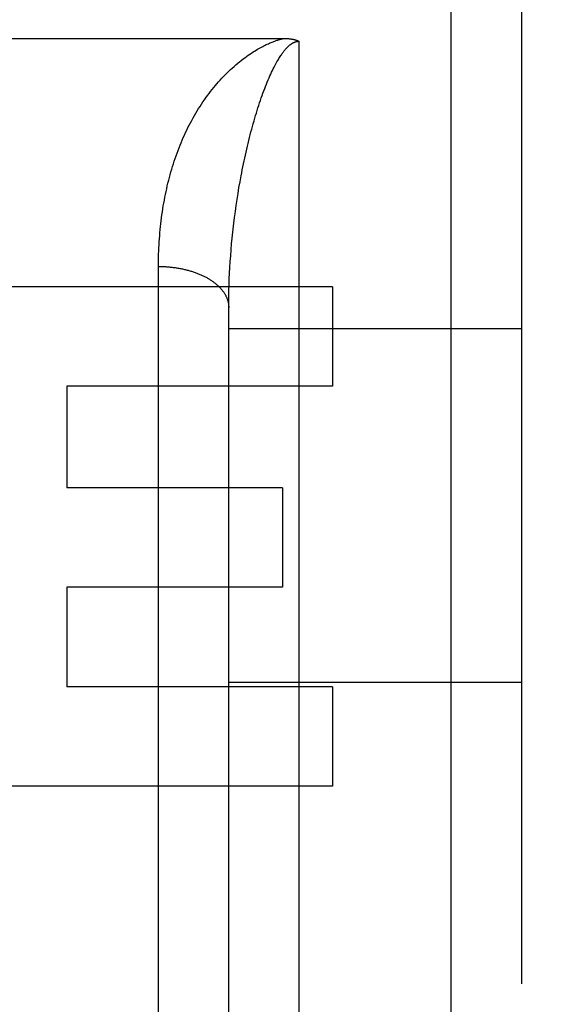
# Model space of a CAD drawing. Header units: inches. Extents: x 0 to 245, y 0 to 158.
# Tile 81 of 159: x 107.191 to 107.416, y 42.986 to 43.406. Entities that reach past the tile are written whole.
import ezdxf

# ---------------------------------------------------------------- set-up
doc = ezdxf.new("R2010")
doc.units = ezdxf.units.IN
doc.header["$LTSCALE"] = 13.4661957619
doc.header["$MEASUREMENT"] = 0
doc.linetypes.add('HIDDEN', pattern=[0.2, 0.1, -0.1])
doc.layers.add('DEFAULT_2', color=8, linetype='HIDDEN')
doc.layers.add('MAIN_OR_RIGHT_DOOR_ASSEMBLY', color=7, linetype='CONTINUOUS')

msp = doc.modelspace()

# ---------------------------------------------------------------- linework, layer by layer
at = {"layer": 'DEFAULT_2', "color": 8, "linetype": 'HIDDEN'}
msp.add_line((109.1554652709, 43.2034253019), (76.6764652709, 43.2034253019), dxfattribs=at)
at = {"layer": 'MAIN_OR_RIGHT_DOOR_ASSEMBLY', "color": 8, "linetype": 'HIDDEN'}
for p, q in [((107.3754652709, 42.5859253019), (107.3754652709, 44.37092530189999)), ((107.4054652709, 44.34092530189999), (107.4054652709, 42.6159253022)), ((107.1318439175, 43.39792780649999), (107.3038701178, 43.3979286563)), ((107.3104652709, 43.39671865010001), (107.3104652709, 42.5859253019)), ((107.2848574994, 43.3342158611), (107.2853021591, 43.336753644)), ((107.2844349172, 43.3316767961), (107.2848574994, 43.3342158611)), ((107.2836555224, 43.3265992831), (107.2840342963, 43.3291375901)), ((107.2840342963, 43.3291375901), (107.2844349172, 43.3316767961)), ((107.2829630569, 43.3215289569), (107.28329848, 43.32406279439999)), ((107.28329848, 43.32406279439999), (107.2836555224, 43.3265992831)), ((107.2826491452, 43.3189985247), (107.2829630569, 43.3215289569)), ((107.2817184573, 43.3101786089), (107.2819578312, 43.3126918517)), ((107.2819578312, 43.3126918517), (107.2822183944, 43.3152108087)), ((107.2813029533, 43.305171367), (107.2815001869, 43.3076715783)), ((107.2815001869, 43.3076715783), (107.2817184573, 43.3101786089)), ((107.2811266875, 43.3026784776), (107.2813029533, 43.305171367)), ((107.2504695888, 42.9554226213), (107.2504652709, 43.3005762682)), ((107.2808368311, 43.2977168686), (107.2809713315, 43.3001934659)), ((107.2809713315, 43.3001934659), (107.2811266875, 43.3026784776)), ((107.280630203, 43.2927910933), (107.2807231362, 43.2952492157)), ((107.2807231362, 43.2952492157), (107.2808368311, 43.2977168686)), ((107.3248106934, 43.29192530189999), (107.1686803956, 43.29192530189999)), ((107.2805064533, 43.2879056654), (107.2805579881, 43.2903430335)), ((107.2805579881, 43.2903430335), (107.280630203, 43.2927910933)), ((107.3248106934, 43.29192530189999), (107.3248106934, 43.2494872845)), ((107.2804652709, 42.9770678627), (107.2804678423, 43.2842709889)), ((107.4054652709, 43.27392530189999), (107.2804652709, 43.27392530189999)), ((107.3248106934, 43.2494872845), (107.2112928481, 43.2494872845)), ((107.2112928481, 43.2494872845), (107.2112928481, 43.2060176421)), ((107.303503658, 43.2060176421), (107.2112928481, 43.2060176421)), ((107.303503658, 43.2060176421), (107.303503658, 43.1635796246)), ((107.303503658, 43.1635796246), (107.2112928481, 43.1635796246)), ((107.2112928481, 43.1635796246), (107.2112928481, 43.1211416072)), ((107.4054652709, 43.1229253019), (107.2804652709, 43.1229253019)), ((107.3248106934, 43.1211416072), (107.2112928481, 43.1211416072)), ((107.3248106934, 43.1211416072), (107.3248106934, 43.07870358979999)), ((107.3248106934, 43.07870358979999), (107.1686803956, 43.07870358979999))]:
    msp.add_line(p, q, dxfattribs=at)
for points in [[(107.2804652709, 43.3838812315), (107.2812198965, 43.384596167), (107.2819803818, 43.3852966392), (107.2827476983, 43.3859837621), (107.2835189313, 43.3866549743), (107.2842926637, 43.387309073), (107.2850653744, 43.3879435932), (107.2858344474, 43.3885566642), (107.2865957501, 43.38914594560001), (107.2873442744, 43.38970829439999), (107.2880800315, 43.3902448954), (107.288802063, 43.3907559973), (107.2895082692, 43.39124128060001), (107.2901962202, 43.3917001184), (107.2908659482, 43.3921337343), (107.2915168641, 43.3925428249), (107.292148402, 43.3929281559), (107.2927598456, 43.393290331), (107.2933510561, 43.3936303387), (107.2939213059, 43.393948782), (107.2944716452, 43.3942471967), (107.2950023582, 43.39452669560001), (107.2955150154, 43.3947888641), (107.2960117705, 43.3950355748), (107.296491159, 43.3952667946), (107.2969518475, 43.3954825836), (107.2973955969, 43.3956844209), (107.2978232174, 43.3958733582), (107.2982362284, 43.3960505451), (107.2986363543, 43.396217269), (107.2990237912, 43.3963740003), (107.2993993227, 43.3965214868), (107.2997629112, 43.3966600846), (107.3001145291, 43.3967901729), (107.3004549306, 43.39691236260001), (107.3007845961, 43.397027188), (107.3011043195, 43.3971351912), (107.3014149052, 43.3972369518), (107.3017168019, 43.3973328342), (107.302010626, 43.397423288), (107.3022966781, 43.3975085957), (107.3025753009, 43.397589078), (107.3028469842, 43.3976650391), (107.3031123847, 43.3977368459), (107.3033713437, 43.3978046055), (107.3036239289, 43.3978685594), (107.3038701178, 43.3979286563)], [(107.2954652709, 43.3755188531), (107.2958371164, 43.3765010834), (107.2962098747, 43.3774618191), (107.2965836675, 43.3784023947), (107.2969576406, 43.3793204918), (107.2973316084, 43.3802158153), (107.2977036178, 43.3810841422), (107.2980718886, 43.3819218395), (107.2984355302, 43.38272786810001), (107.2987931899, 43.38350008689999), (107.2991443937, 43.384238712), (107.2994883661, 43.3849431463), (107.2998246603, 43.3856138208), (107.3001526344, 43.3862505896), (107.3004721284, 43.3868545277), (107.3007828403, 43.3874262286), (107.3010846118, 43.3879667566), (107.3013771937, 43.3884768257), (107.3016606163, 43.38895778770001), (107.3019346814, 43.38941045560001), (107.3021998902, 43.38983681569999), (107.3024566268, 43.390238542), (107.3027051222, 43.39061697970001), (107.3029457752, 43.3909736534), (107.3031785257, 43.3913093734), (107.3034033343, 43.3916249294), (107.3036205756, 43.3919216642), (107.3038304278, 43.3922006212), (107.3040334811, 43.39246324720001), (107.3042303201, 43.3927109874), (107.3044211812, 43.3929446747), (107.3046064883, 43.3931653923), (107.3047862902, 43.3933736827), (107.3049607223, 43.39357019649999), (107.3051299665, 43.393755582), (107.3052941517, 43.39393043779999), (107.3054535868, 43.3940954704), (107.3056085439, 43.3942513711), (107.3057592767, 43.3943987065), (107.3059060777, 43.3945381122), (107.3060491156, 43.3946700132), (107.3061886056, 43.3947949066), (107.30632471, 43.3949131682), (107.3064576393, 43.3950252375), (107.3065874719, 43.3951313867), (107.3067143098, 43.3952319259), (107.3068382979, 43.39532715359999), (107.3069595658, 43.3954173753), (107.3070782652, 43.3955028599), (107.3071946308, 43.3955839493), (107.3073085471, 43.3956607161), (107.3074200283, 43.395733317), (107.3075289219, 43.395801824), (107.3076350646, 43.3958662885), (107.3077385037, 43.3959269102), (107.3078391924, 43.3959838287), (107.3079372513, 43.3960372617), (107.3080327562, 43.3960874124), (107.308125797, 43.396134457), (107.3082164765, 43.396178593), (107.3083048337, 43.3962199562), (107.3083909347, 43.3962587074), (107.3084748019, 43.3962949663), (107.3085564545, 43.3963288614), (107.3086359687, 43.3963605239), (107.3087133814, 43.3963900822), (107.3087888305, 43.3964176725), (107.3088624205, 43.3964434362), (107.3089342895, 43.3964674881), (107.3090045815, 43.3964899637), (107.3090733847, 43.39651094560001), (107.3091408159, 43.3965305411), (107.3092069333, 43.3965488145), (107.3092718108, 43.3965658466), (107.3093355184, 43.3965816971), (107.3093981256, 43.3965964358), (107.3094597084, 43.3966101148), (107.3095203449, 43.3966227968), (107.3095800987, 43.3966345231), (107.3096390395, 43.3966453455), (107.3096972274, 43.3966552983), (107.3097547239, 43.39666442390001), (107.3098115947, 43.3966727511), (107.3098679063, 43.3966803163), (107.3099237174, 43.3966871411), (107.309979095, 43.3966932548), (107.310034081, 43.3966986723), (107.3100887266, 43.3967034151), (107.3101430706, 43.3967074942), (107.3101971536, 43.3967109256), (107.3102510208, 43.396713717), (107.3103047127, 43.39671588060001), (107.3103582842, 43.39671742), (107.3104118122, 43.39671834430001), (107.3104652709, 43.39671865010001)], [(107.3038701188, 43.3979286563), (107.3040865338, 43.3979278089), (107.3042989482, 43.3979253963), (107.3045073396, 43.39792139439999), (107.3047117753, 43.3979158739), (107.3049122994, 43.3979088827), (107.3051089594, 43.3979004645), (107.3053017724, 43.3978906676), (107.3054908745, 43.3978795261), (107.3056763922, 43.3978670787), (107.3058583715, 43.3978533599), (107.3060368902, 43.3978384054), (107.3062119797, 43.3978222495), (107.3063836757, 43.3978049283), (107.3065520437, 43.3977864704), (107.3067171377, 43.3977669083), (107.3068790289, 43.3977462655), (107.3070377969, 43.3977245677), (107.3071934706, 43.3977018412), (107.3073461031, 43.397678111), (107.307495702, 43.3976534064), (107.3076422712, 43.3976277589), (107.3077858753, 43.3976011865), (107.3079265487, 43.3975737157), (107.3080643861, 43.39754535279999), (107.3081994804, 43.39751610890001), (107.308331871, 43.3974859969), (107.3084616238, 43.3974550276), (107.3085887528, 43.3974232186), (107.3087132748, 43.3973905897), (107.3088352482, 43.397357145), (107.3089547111, 43.39732289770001), (107.3090717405, 43.3972878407), (107.3091864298, 43.3972519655), (107.3092987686, 43.39721528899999), (107.3094087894, 43.3971778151), (107.3095164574, 43.39713957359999), (107.3096217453, 43.3971005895), (107.3097246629, 43.3970608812), (107.3098251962, 43.39702047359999), (107.3099233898, 43.3969793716), (107.3100192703, 43.3969375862), (107.3101128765, 43.3968951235), (107.3102042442, 43.3968519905), (107.3102934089, 43.3968081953), (107.3103804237, 43.3967637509), (107.3104652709, 43.39671865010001)], [(107.2504652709, 43.3005762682), (107.2504704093, 43.30190419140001), (107.2504858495, 43.30322904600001), (107.2505115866, 43.3045507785), (107.2505476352, 43.3058692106), (107.2505940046, 43.307184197), (107.2506507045, 43.308495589), (107.2507177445, 43.3098032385), (107.2507951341, 43.3111070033), (107.2508828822, 43.312406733), (107.2509810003, 43.31370230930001), (107.2510894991, 43.3149936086), (107.2512083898, 43.3162805), (107.2513376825, 43.3175628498), (107.2514773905, 43.3188405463), (107.2516275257, 43.3201134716), (107.2517881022, 43.3213815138), (107.2519591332, 43.3226445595), (107.2521406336, 43.3239024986), (107.2523326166, 43.32515521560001), (107.2525351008, 43.326402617), (107.2527481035, 43.3276446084), (107.2529716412, 43.3288810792), (107.2532057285, 43.33011191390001), (107.253450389, 43.33133703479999), (107.2537056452, 43.3325563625), (107.2539715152, 43.3337697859), (107.2542480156, 43.3349771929), (107.2545351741, 43.33617851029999), (107.2548330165, 43.3373736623), (107.2551415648, 43.3385625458), (107.2554608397, 43.33974505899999), (107.2557908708, 43.340921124), (107.2561316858, 43.34209066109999), (107.2564833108, 43.3432535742), (107.2568457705, 43.3444097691), (107.2572190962, 43.34555916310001), (107.2576033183, 43.3467016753), (107.2579984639, 43.3478372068), (107.2584045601, 43.3489656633), (107.258821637, 43.350086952), (107.2592497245, 43.3512009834), (107.2596888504, 43.3523076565), (107.260139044, 43.3534068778), (107.260600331, 43.3544985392), (107.2610727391, 43.3555825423), (107.2615562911, 43.35665877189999), (107.2620510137, 43.3577271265), (107.2625569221, 43.3587874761), (107.2630740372, 43.3598397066), (107.2636023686, 43.3608836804), (107.2641419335, 43.3619192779), (107.2646927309, 43.3629463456), (107.2652548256, 43.3639648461), (107.2658280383, 43.36497432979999), (107.2664124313, 43.3659747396), (107.2670073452, 43.3669649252), (107.2676125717, 43.3679444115), (107.2682268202, 43.3689113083), (107.2688487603, 43.3698636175), (107.2694783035, 43.370801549), (107.2701149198, 43.3717245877), (107.2707586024, 43.3726330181), (107.2714091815, 43.3735268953), (107.2720666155, 43.3744064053), (107.2727308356, 43.3752717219), (107.2734017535, 43.3761229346), (107.2740792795, 43.3769601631), (107.2747633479, 43.3777834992), (107.2754538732, 43.3785930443), (107.2761508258, 43.3793889), (107.2768541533, 43.38017117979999), (107.2775638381, 43.3809399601), (107.2782798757, 43.3816953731), (107.279002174, 43.3824373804), (107.2797306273, 43.3831659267), (107.2804652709, 43.3838812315)], [(107.2853021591, 43.336753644), (107.2857690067, 43.3392888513), (107.2860107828, 43.3405550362), (107.2862581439, 43.3418200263), (107.2865110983, 43.3430835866), (107.2867696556, 43.3443455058), (107.2870338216, 43.3456055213), (107.2873036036, 43.34686339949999), (107.2875790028, 43.34811883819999), (107.2878600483, 43.3493716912), (107.2881466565, 43.3506212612), (107.2884388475, 43.3518673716), (107.28873631, 43.353108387), (107.289038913, 43.35434359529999), (107.2893460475, 43.3555703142), (107.2896570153, 43.3567858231), (107.2899717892, 43.3579900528), (107.2902900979, 43.3591820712), (107.2906119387, 43.360361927), (107.2909372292, 43.3615293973), (107.2912659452, 43.3626844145), (107.291598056, 43.3638269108), (107.2919335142, 43.36495669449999), (107.2922722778, 43.36607363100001), (107.2926143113, 43.3671775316), (107.2929595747, 43.3682682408), (107.2933080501, 43.3693455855), (107.2936597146, 43.3704094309), (107.2940145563, 43.3714595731), (107.2943725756, 43.3724959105), (107.2947337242, 43.3735180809), (107.2950979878, 43.3745256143), (107.2954652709, 43.3755188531)], [(107.2822183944, 43.3152108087), (107.2825002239, 43.317734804), (107.2826491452, 43.3189985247)], [(107.2504652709, 43.3005762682), (107.2508860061, 43.30057454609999), (107.2513066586, 43.3005693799), (107.2517271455, 43.3005607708), (107.2521473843, 43.3005487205), (107.2525672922, 43.3005332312), (107.2529867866, 43.3005143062), (107.2534057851, 43.3004919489), (107.2538242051, 43.300466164), (107.2542419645, 43.30043695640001), (107.2546589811, 43.3004043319), (107.2550751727, 43.3003682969), (107.2554904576, 43.3003288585), (107.255904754, 43.30028602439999), (107.2563179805, 43.3002398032), (107.2567300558, 43.3001902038), (107.2571408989, 43.300137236), (107.2575504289, 43.3000809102), (107.2579585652, 43.3000212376), (107.2583652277, 43.2999582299), (107.2587703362, 43.2998918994), (107.2591738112, 43.2998222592), (107.2595755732, 43.299749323), (107.2599755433, 43.29967310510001), (107.2603736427, 43.29959362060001), (107.2607697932, 43.29951088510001), (107.2611639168, 43.29942491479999), (107.2615559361, 43.2993357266), (107.2619457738, 43.2992433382), (107.2623333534, 43.2991477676), (107.2627185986, 43.2990490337), (107.2631014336, 43.2989471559), (107.263481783, 43.2988421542), (107.2638595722, 43.2987340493), (107.2642347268, 43.29862286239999), (107.264607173, 43.2985086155), (107.2649768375, 43.2983913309), (107.2653436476, 43.29827103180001), (107.2657075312, 43.2981477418), (107.2660684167, 43.2980214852), (107.2664262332, 43.2978922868), (107.2667809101, 43.297760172), (107.2671323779, 43.2976251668), (107.2674805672, 43.2974872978), (107.2678254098, 43.297346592), (107.2681668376, 43.2972030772), (107.2685047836, 43.2970567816), (107.2688391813, 43.29690773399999), (107.2691699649, 43.2967559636), (107.2694970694, 43.2966015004), (107.2698204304, 43.2964443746), (107.2701399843, 43.2962846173), (107.2704556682, 43.29612225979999), (107.2707674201, 43.2959573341), (107.2710751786, 43.2957898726), (107.2713788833, 43.2956199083), (107.2716784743, 43.2954474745), (107.2719738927, 43.2952726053), (107.2722650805, 43.2950953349), (107.2725519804, 43.2949156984), (107.2728345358, 43.2947337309), (107.2731126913, 43.2945494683), (107.2733863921, 43.29436294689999), (107.2736555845, 43.2941742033), (107.2739202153, 43.2939832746), (107.2741802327, 43.2937901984), (107.2744355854, 43.2935950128), (107.2746862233, 43.293397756), (107.2749320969, 43.2931984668), (107.2751731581, 43.2929971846), (107.2754093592, 43.2927939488), (107.275640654, 43.2925887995), (107.2758669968, 43.29238177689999), (107.2760883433, 43.2921729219), (107.2763046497, 43.2919622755), (107.2765158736, 43.2917498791), (107.2767219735, 43.2915357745), (107.2769229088, 43.2913200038), (107.2771186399, 43.2911026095), (107.2773091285, 43.2908836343), (107.2774943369, 43.2906631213), (107.2776742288, 43.2904411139), (107.2778487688, 43.2902176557), (107.2780179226, 43.2899927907), (107.2781816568, 43.2897665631), (107.2783399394, 43.2895390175), (107.2784927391, 43.2893101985), (107.2786400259, 43.2890801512), (107.2787817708, 43.2888489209), (107.2789179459, 43.2886165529), (107.2790485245, 43.2883830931), (107.2791734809, 43.28814858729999), (107.2792927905, 43.2879130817), (107.2794064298, 43.2876766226), (107.2795143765, 43.28743925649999), (107.2796166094, 43.28720103), (107.2797131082, 43.28696199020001), (107.2798038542, 43.2867221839), (107.2798888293, 43.2864816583), (107.2799680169, 43.2862404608), (107.2800414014, 43.2859986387), (107.2801089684, 43.28575623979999), (107.2801707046, 43.2855133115), (107.2802265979, 43.2852699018), (107.2802766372, 43.2850260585), (107.2803208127, 43.2847818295), (107.2803591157, 43.2845372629), (107.2803915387, 43.28429240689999), (107.2804180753, 43.2840473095), (107.2804387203, 43.283802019), (107.2804534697, 43.2835565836), (107.2804623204, 43.2833110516), (107.2804652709, 43.2830654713)], [(107.2804678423, 43.2842709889), (107.280488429, 43.2866911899), (107.2805064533, 43.2879056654)]]:
    msp.add_lwpolyline(points, dxfattribs=at)

doc.saveas('drawing.dxf')
